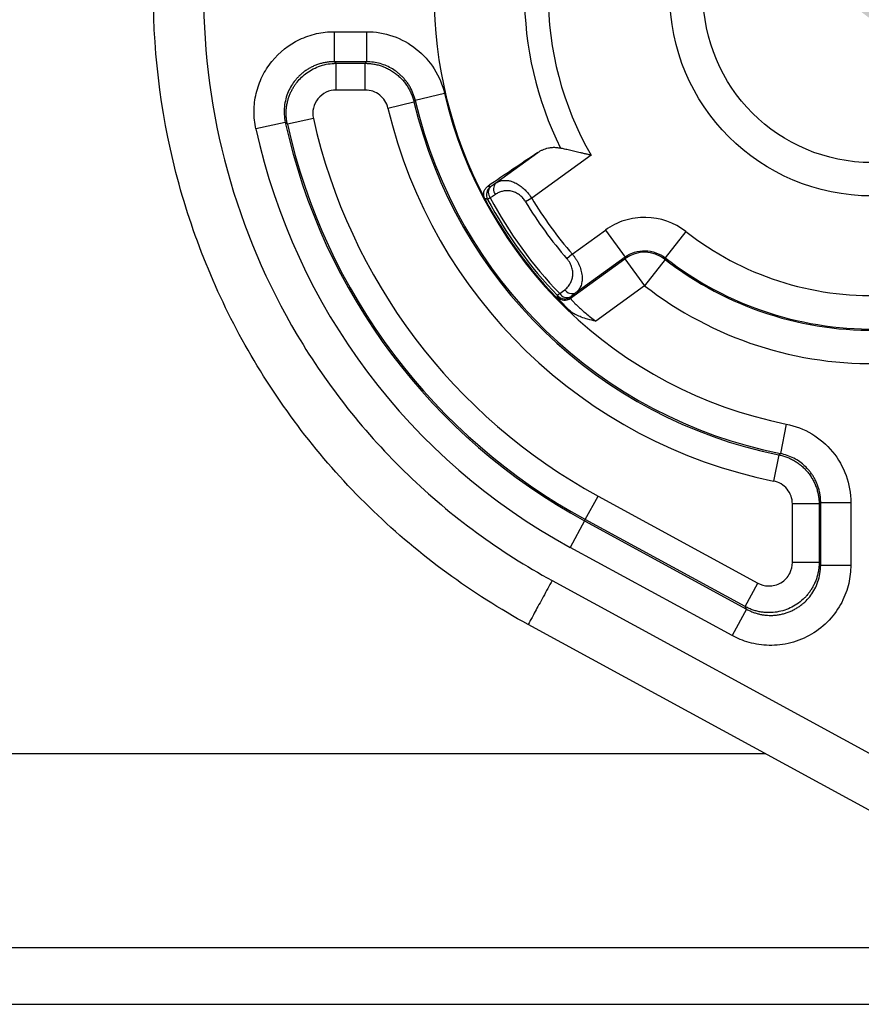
# Model space of a CAD drawing. Header units: millimetres. Extents: x 5 to 597, y 5 to 415.
# Tile 100 of 138: x 284.39 to 289.43, y 372.2 to 378.1. Entities that reach past the tile are written whole.
import ezdxf

# ---------------------------------------------------------------- set-up
doc = ezdxf.new("R2010")
doc.units = ezdxf.units.MM
doc.styles.add('SLDTEXTSTYLE0', font='ARIAL.TTF', dxfattribs={"width": 0.948})
doc.dimstyles.new('SLDDIMSTYLE0', dxfattribs={"dimtxt": 2.5, "dimasz": 2.5, "dimexe": 0, "dimexo": 0.0625, "dimtad": 1, "dimdec": 0, "dimlfac": 5, "dimrnd": 1e-09, "dimzin": 12, "dimdsep": 46, "dimtxsty": 'SLDTEXTSTYLE0', "dimsah": 1, "dimcen": 0, "dimadec": 0, "dimazin": 3, "dimtfac": 1, "dimtdec": 0, "dimtmove": 0, "dimatfit": 3, "dimfxl": 0, "dimfrac": 2, "dimtolj": 1, "dimtzin": 12, "dimarcsym": 0})

# ---------------------------------------------------------------- blocks, each defined once
blk = doc.blocks.new('_D')
at = {"color": 7, "linetype": 'Continuous', "lineweight": 0}
for q in [(278.5638, 384.5582), (290.3642, 377.7453)]:
    blk.add_line((288.6149, 378.7553), q, dxfattribs=at)
at = {"color": 7, "linetype": 'Continuous', "lineweight": 18}
for points in [[(290.3642, 377.7453), (288.3542, 379.2637), (288.0442, 378.7268)], [(288.6149, 378.7553), (290.6249, 377.2368), (290.9349, 377.7737)]]:
    blk.add_solid(points, dxfattribs=at)
at = {"color": 7, "linetype": 'Continuous', "lineweight": 18, "char_height": 2.5, "attachment_point": 1, "rotation": 330, "style": 'SLDTEXTSTYLE0'}
for s, insert in [('%%c', (280.1478, 387.3018)), ('10', (283.3079, 385.4854))]:
    blk.add_mtext(s, dxfattribs=dict(at, insert=insert))
blk = doc.blocks.new('SW_CENTERMARKSYMBOL_3')
at = {"color": 0, "linetype": 'Continuous', "lineweight": 18}
for p, q in [((0, 1), (0, 1.71)), ((0, 0), (0, 0.5)), ((-1, 0), (-1.71, 0)), ((0, 0), (-0.5, 0)), ((0, 0), (0, -0.5)), ((0, 0), (0.5, 0)), ((1, 0), (1.71, 0)), ((0, -1), (0, -1.71))]:
    blk.add_line(p, q, dxfattribs=at)

msp = doc.modelspace()

# ---------------------------------------------------------------- linework, layer by layer
at = {"color": 7, "linetype": 'Continuous', "lineweight": 25}
for p, q in [((286.272, 378.0241), (286.4649, 378.0241)), ((286.272, 378.0241), (286.272, 377.8442)), ((286.4649, 378.0241), (286.4649, 377.8442)), ((286.4649, 377.8442), (286.272, 377.8442)), ((286.2838, 377.8347), (286.4574, 377.8347)), ((286.2838, 377.6748), (286.2838, 377.8347)), ((286.4574, 377.6748), (286.4574, 377.8347)), ((286.4574, 377.6748), (286.2838, 377.6748)), ((286.9321, 377.6534), (286.7569, 377.6125)), ((286.5936, 377.567), (286.7492, 377.6037)), ((286.1472, 377.5044), (285.9912, 377.4696)), ((285.9791, 377.4801), (285.8034, 377.4416)), ((287.2391, 377.118), (287.4898, 377.3001)), ((287.809, 377.2849), (287.4537, 377.0269)), ((287.2054, 377.0282), (287.1899, 377.0199)), ((287.4537, 377.0269), (287.4174, 377.005)), ((287.6969, 376.6921), (287.8947, 376.8359)), ((287.8947, 376.8359), (288.0122, 376.6742)), ((288.3761, 376.8273), (288.2529, 376.6699)), ((287.6969, 376.6921), (287.6649, 376.6643)), ((288.0122, 376.6742), (287.7173, 376.4599)), ((287.6866, 376.4283), (288.0121, 376.6648)), ((288.0121, 376.6648), (288.1295, 376.5031)), ((288.2523, 376.6608), (288.1295, 376.5031)), ((288.1295, 376.5031), (287.8374, 376.2908)), ((287.6214, 376.4556), (287.6088, 376.4434)), ((288.9772, 375.6745), (288.9422, 375.4981)), ((288.9334, 375.4902), (288.9018, 375.3334)), ((287.7747, 375.1027), (287.8512, 375.2431)), ((287.8512, 375.2431), (288.8072, 374.7222)), ((289.0141, 374.8451), (289.0141, 375.1963)), ((289.174, 375.1963), (289.0141, 375.1963)), ((289.174, 375.1963), (289.174, 374.8451)), ((289.1835, 375.2041), (289.3634, 375.2041)), ((289.1835, 374.8291), (289.1835, 375.2041)), ((289.3634, 375.2041), (289.3634, 374.8291)), ((287.7702, 375.0943), (287.6841, 374.9363)), ((287.7747, 375.1027), (287.7702, 375.0943)), ((287.7702, 375.0943), (288.7402, 374.5658)), ((288.7307, 374.5818), (287.7747, 375.1027)), ((288.6542, 374.4078), (287.6841, 374.9363)), ((289.174, 374.8451), (289.0141, 374.8451)), ((289.174, 374.8451), (289.1835, 374.8291)), ((289.1835, 374.8291), (289.3634, 374.8291)), ((287.5759, 374.7377), (291.4438, 372.6305)), ((288.7307, 374.5818), (288.8072, 374.7222)), ((288.7402, 374.5658), (288.6542, 374.4078)), ((288.7402, 374.5658), (288.7307, 374.5818)), ((291.3003, 372.367), (287.4324, 374.4743)), ((288.8531, 373.7003), (275.1896, 373.7003)), ((275.1896, 372.5409), (290.1896, 372.5409)), ((275.1896, 372.2003), (290.1896, 372.2003))]:
    msp.add_line(p, q, dxfattribs=at)
at = {"color": 7, "linetype": 'Continuous', "lineweight": 25, "flags": 128}
for points in [[(286.272, 377.8442), (286.2786, 377.8389), (286.2838, 377.8347)], [(286.4574, 377.8347), (286.4616, 377.84), (286.4649, 377.8442)], [(286.7569, 377.6125), (286.7526, 377.6076), (286.7492, 377.6037)], [(285.9912, 377.4696), (285.9844, 377.4755), (285.9791, 377.4801)], [(287.1933, 377.1), (287.2013, 377.0982), (287.2076, 377.0967)], [(287.2076, 377.0967), (287.2252, 377.1086), (287.2391, 377.118)], [(287.1899, 377.0199), (287.1805, 377.0222), (287.1732, 377.024)], [(287.2369, 377.0495), (287.2193, 377.0376), (287.2054, 377.0282)], [(288.0121, 376.6648), (288.0121, 376.6701), (288.0122, 376.6742)], [(288.2529, 376.6699), (288.2526, 376.6648), (288.2523, 376.6608)], [(287.6082, 376.4352), (287.6085, 376.4398), (287.6088, 376.4434)], [(287.6214, 376.4556), (287.6382, 376.4687), (287.6515, 376.4789)], [(287.6873, 376.4364), (287.6869, 376.4319), (287.6866, 376.4283)], [(287.7173, 376.4599), (287.7005, 376.4468), (287.6873, 376.4364)], [(288.9334, 375.4902), (288.9383, 375.4946), (288.9422, 375.4981)], [(289.1835, 375.2041), (289.1782, 375.1997), (289.174, 375.1963)]]:
    msp.add_lwpolyline(points, dxfattribs=at)
at = {"color": 7, "linetype": 'Continuous', "lineweight": 25}
for radius in [1.21, 1.01]:
    msp.add_circle((289.4896, 378.2503), radius, dxfattribs=at)
for centre, radius, start, end in [((289.4896, 378.2503), 2.621, 152.10322, 207.89678), ((289.4896, 378.2503), 1.9381, 150.12708, 209.87292), ((289.4896, 378.2503), 2.0795, 153.64144, 206.35856), ((289.4896, 378.2503), 2.8061, 193.13658, 258.75083), ((289.4896, 378.2503), 2.6262, 193.13658, 258.75083), ((289.4896, 378.2503), 2.9755, 193.27516, 258.6075), ((289.4896, 378.2503), 2.8156, 193.27516, 258.6075), ((289.4896, 378.2503), 3.4245, 192.57961, 241.41817), ((289.4896, 378.2503), 3.7738, 192.37365, 241.41817), ((289.4896, 378.2503), 3.5939, 192.37365, 241.41817), ((289.4896, 378.2503), 3.5844, 192.57961, 241.41817), ((287.2429, 377.0482), 0.06, 126.06902, 208.0792), ((287.2472, 377.0612), 0.0532, 138.0859, 218.29825), ((287.2787, 377.0824), 0.0532, 138.07694, 218.25244), ((289.4896, 378.2503), 2.621, 207.89678, 226.1318), ((289.4896, 378.2503), 2.6081, 208.14821, 223.85179), ((289.4896, 378.2503), 2.5905, 208.14821, 223.85179), ((289.4896, 378.2503), 2.3751, 211.00352, 220.99648), ((289.4896, 378.2503), 2.4176, 211.00352, 220.99648), ((289.4896, 378.2503), 1.8069, 231.95657, 272.04343), ((288.1295, 376.5028), 0.2001, 52.16038, 125.94206), ((289.4896, 378.2503), 2.0067, 231.95657, 272.04343), ((289.4896, 378.2503), 2.0142, 232.10244, 271.89756), ((289.4896, 378.2503), 2.2141, 232.10244, 271.89756), ((287.6513, 376.4769), 0.06, 224.04088, 305.93116), ((287.652, 376.4851), 0.06, 223.9208, 305.93098), ((287.6657, 376.4851), 0.0532, 213.70175, 293.9141), ((287.6957, 376.5085), 0.0532, 213.74756, 293.92306)]:
    msp.add_arc(centre, radius, start, end, dxfattribs=at)
for points, knots in [([(287.5759, 381.7628), (287.419, 381.6774), (287.2683, 381.5816), (286.9794, 381.3697), (286.8427, 381.2546), (286.4569, 380.8829), (286.2329, 380.6001), (285.8681, 379.9859), (285.7269, 379.6539), (285.5377, 378.965), (285.4896, 378.6074), (285.4895, 377.8931), (285.5378, 377.5355), (285.7269, 376.8467), (285.8681, 376.5146), (286.2329, 375.9005), (286.4569, 375.6177), (286.8427, 375.2459), (286.9794, 375.1309), (287.2683, 374.919), (287.419, 374.8232), (287.5759, 374.7377)], [0, 0, 0, 0, 0.0625, 0.0625, 0.125, 0.125, 0.25, 0.25, 0.375, 0.375, 0.5, 0.5, 0.625, 0.625, 0.75, 0.75, 0.875, 0.875, 0.9375, 0.9375, 1, 1, 1, 1]), ([(287.4324, 374.4743), (287.0951, 374.6581), (286.7826, 374.8873), (286.2294, 375.4203), (285.9887, 375.7241), (285.5964, 376.3846), (285.4447, 376.7413), (285.2413, 377.4821), (285.1896, 377.8662), (285.1896, 378.2503)], [0, 0, 0, 0, 0.25, 0.25, 0.5, 0.5, 0.75, 0.75, 1, 1, 1, 1]), ([(285.8034, 377.4416), (285.7957, 377.4768), (285.792, 377.5128), (285.7925, 377.584), (285.7967, 377.6194), (285.8132, 377.6895), (285.8252, 377.723), (285.8565, 377.787), (285.876, 377.8177), (285.9429, 377.9008), (286.0005, 377.9463), (286.0968, 377.9924), (286.1311, 378.0044), (286.2006, 378.0201), (286.2359, 378.0241), (286.272, 378.0241)], [0, 0, 0, 0, 0.125, 0.125, 0.25, 0.25, 0.375, 0.375, 0.5, 0.5, 0.75, 0.75, 0.875, 0.875, 1, 1, 1, 1]), ([(286.4649, 378.0241), (286.5191, 378.0241), (286.5718, 378.0152), (286.674, 377.9795), (286.7208, 377.9538), (286.8056, 377.8865), (286.8413, 377.8468), (286.8992, 377.7554), (286.9198, 377.7061), (286.9321, 377.6534)], [0, 0, 0, 0, 0.25, 0.25, 0.5, 0.5, 0.75, 0.75, 1, 1, 1, 1]), ([(286.272, 377.8442), (286.2639, 377.844), (286.2479, 377.8437), (286.224, 377.8407), (286.2005, 377.836), (286.1776, 377.8294), (286.1556, 377.8212), (286.1347, 377.8114), (286.115, 377.8004), (286.0966, 377.7882), (286.0798, 377.7751), (286.0644, 377.7614), (286.0506, 377.7473), (286.0338, 377.7278), (286.0146, 377.7005), (285.9954, 377.6634), (285.9807, 377.6212), (285.9725, 377.5754), (285.9709, 377.5276), (285.9764, 377.496), (285.9791, 377.4801)], [0, 0, 0, 0, 0.044832, 0.089755, 0.134557, 0.179024, 0.222943, 0.266109, 0.308332, 0.349435, 0.389261, 0.427671, 0.464552, 0.499809, 0.571995, 0.650289, 0.733679, 0.820834, 0.910174, 1, 1, 1, 1]), ([(285.9912, 377.4696), (285.9896, 377.4775), (285.9865, 377.4932), (285.9842, 377.5172), (285.9838, 377.5413), (285.9852, 377.5651), (285.9886, 377.5884), (285.9936, 377.6111), (286.0002, 377.6328), (286.0082, 377.6533), (286.0174, 377.6727), (286.0275, 377.6907), (286.0383, 377.7072), (286.0538, 377.7279), (286.0763, 377.7524), (286.1085, 377.7793), (286.1465, 377.8026), (286.1894, 377.8206), (286.2357, 377.8324), (286.2677, 377.834), (286.2838, 377.8347)], [0, 0, 0, 0, 0.044856, 0.089822, 0.134682, 0.179218, 0.223213, 0.26646, 0.308763, 0.349944, 0.389842, 0.428318, 0.465253, 0.500553, 0.572618, 0.650809, 0.734103, 0.821151, 0.910356, 1, 1, 1, 1]), ([(286.4574, 377.8347), (286.4658, 377.8345), (286.4828, 377.8341), (286.5084, 377.8307), (286.5342, 377.8251), (286.5598, 377.8171), (286.585, 377.8066), (286.6094, 377.7938), (286.6326, 377.7786), (286.6544, 377.7614), (286.6745, 377.7422), (286.6926, 377.7215), (286.7085, 377.6993), (286.7222, 377.6762), (286.7336, 377.6524), (286.7428, 377.6283), (286.7471, 377.6119), (286.7492, 377.6037)], [0, 0, 0, 0, 0.062673, 0.126967, 0.1927, 0.259659, 0.327603, 0.396269, 0.465376, 0.534631, 0.603738, 0.672404, 0.740348, 0.807305, 0.873037, 0.937329, 1, 1, 1, 1]), ([(286.7569, 377.6125), (286.755, 377.62), (286.7511, 377.635), (286.7432, 377.6569), (286.7338, 377.6779), (286.7228, 377.698), (286.7105, 377.717), (286.6971, 377.7347), (286.6826, 377.751), (286.6675, 377.7659), (286.6472, 377.7832), (286.6204, 377.8018), (286.5855, 377.82), (286.5473, 377.8336), (286.5067, 377.8425), (286.4789, 377.8437), (286.4649, 377.8442)], [0, 0, 0, 0, 0.05781, 0.115554, 0.173009, 0.229953, 0.286174, 0.34147, 0.395656, 0.448564, 0.500046, 0.593712, 0.691617, 0.792762, 0.895981, 1, 1, 1, 1]), ([(286.2838, 377.6748), (286.2627, 377.6748), (286.242, 377.67), (286.2045, 377.652), (286.1877, 377.6387), (286.1616, 377.6063), (286.1523, 377.5871), (286.1427, 377.5461), (286.1426, 377.525), (286.1472, 377.5044)], [0, 0, 0, 0, 0.25, 0.25, 0.5, 0.5, 0.75, 0.75, 1, 1, 1, 1]), ([(286.5936, 377.567), (286.5864, 377.5977), (286.569, 377.625), (286.5196, 377.6641), (286.4889, 377.6748), (286.4574, 377.6748)], [0, 0, 0, 0, 0.5, 0.5, 1, 1, 1, 1]), ([(287.4898, 377.3001), (287.4949, 377.3034), (287.505, 377.3098), (287.5208, 377.3175), (287.5369, 377.3236), (287.5558, 377.3287), (287.5775, 377.3318), (287.6019, 377.3318), (287.6182, 377.3286), (287.6262, 377.327)], [0, 0, 0, 0, 0.130143, 0.256538, 0.379747, 0.50035, 0.675461, 0.841175, 1, 1, 1, 1]), ([(287.809, 377.2849), (287.8012, 377.2866), (287.7863, 377.2898), (287.765, 377.2945), (287.7457, 377.2989), (287.7284, 377.3027), (287.7063, 377.3078), (287.6802, 377.314), (287.6511, 377.3209), (287.6343, 377.325), (287.6262, 377.327)], [0, 0, 0, 0, 0.118961, 0.228524, 0.328697, 0.419489, 0.500913, 0.681528, 0.847771, 1, 1, 1, 1]), ([(287.1732, 377.024), (287.172, 377.0265), (287.1695, 377.0317), (287.1673, 377.0399), (287.1662, 377.0493), (287.1668, 377.0597), (287.1704, 377.0734), (287.1786, 377.0883), (287.1883, 377.096), (287.1933, 377.1)], [0, 0, 0, 0, 0.081837, 0.164301, 0.250547, 0.371135, 0.500748, 0.740647, 1, 1, 1, 1]), ([(287.2391, 377.118), (287.2429, 377.1202), (287.2502, 377.1246), (287.2619, 377.1292), (287.2737, 377.1322), (287.2855, 377.1338), (287.2972, 377.1341), (287.3087, 377.1332), (287.3198, 377.1314), (287.3305, 377.1288), (287.3459, 377.1237), (287.3661, 377.1142), (287.3909, 377.0974), (287.4142, 377.0769), (287.4356, 377.0533), (287.4477, 377.0356), (287.4537, 377.0269)], [0, 0, 0, 0, 0.067919, 0.132684, 0.194308, 0.252805, 0.308194, 0.360497, 0.409737, 0.455945, 0.499158, 0.606817, 0.709816, 0.809021, 0.905398, 1, 1, 1, 1]), ([(287.4174, 377.005), (287.4151, 377.0086), (287.4105, 377.0158), (287.4027, 377.0257), (287.3942, 377.0348), (287.385, 377.043), (287.3709, 377.0536), (287.3506, 377.0644), (287.3257, 377.071), (287.301, 377.0723), (287.2781, 377.0688), (287.2563, 377.0614), (287.2435, 377.0535), (287.2369, 377.0495)], [0, 0, 0, 0, 0.050124, 0.099474, 0.148842, 0.199021, 0.250758, 0.371821, 0.50102, 0.622095, 0.750489, 0.87295, 1, 1, 1, 1]), ([(288.3761, 376.8273), (288.3076, 376.8808), (288.223, 376.9107), (288.0933, 376.9129), (288.0508, 376.9067), (287.9681, 376.8807), (287.9299, 376.8614), (287.8947, 376.8359)], [0, 0, 0, 0, 0.5, 0.5, 0.75, 0.75, 1, 1, 1, 1]), ([(287.6969, 376.6921), (287.7004, 376.6878), (287.7074, 376.679), (287.7168, 376.6653), (287.7254, 376.6512), (287.7331, 376.6368), (287.7428, 376.6156), (287.7521, 376.5872), (287.7566, 376.5546), (287.7549, 376.5244), (287.7476, 376.4993), (287.7353, 376.4768), (287.7236, 376.4658), (287.7173, 376.4599)], [0, 0, 0, 0, 0.049802, 0.099681, 0.149792, 0.200286, 0.251313, 0.372432, 0.501963, 0.620461, 0.751808, 0.864852, 1, 1, 1, 1]), ([(288.0122, 376.6742), (288.0474, 376.6998), (288.09, 376.7132), (288.1765, 376.7116), (288.2189, 376.6965), (288.2529, 376.6699)], [0, 0, 0, 0, 0.5, 0.5, 1, 1, 1, 1]), ([(287.6515, 376.4789), (287.6554, 376.4822), (287.6632, 376.4887), (287.6733, 376.4999), (287.6836, 376.5143), (287.6929, 376.5327), (287.6993, 376.5566), (287.7007, 376.5824), (287.6966, 376.6058), (287.6901, 376.6244), (287.6833, 376.6384), (287.675, 376.6519), (287.6683, 376.6602), (287.6649, 376.6643)], [0, 0, 0, 0, 0.084964, 0.167663, 0.248668, 0.377154, 0.498484, 0.62769, 0.748923, 0.812245, 0.874996, 0.937778, 1, 1, 1, 1]), ([(287.6732, 376.3607), (287.6691, 376.3649), (287.661, 376.3732), (287.6502, 376.3846), (287.6405, 376.3951), (287.632, 376.4045), (287.623, 376.4148), (287.6149, 376.4245), (287.6091, 376.4324), (287.6085, 376.4343), (287.6082, 376.4352)], [0, 0, 0, 0, 0.101383, 0.201371, 0.300718, 0.400189, 0.500549, 0.667899, 0.833146, 1, 1, 1, 1]), ([(287.6866, 376.4283), (287.6866, 376.4278), (287.6868, 376.4269), (287.6889, 376.4236), (287.6923, 376.4192), (287.6972, 376.4135), (287.7032, 376.4068), (287.7105, 376.3992), (287.7188, 376.3908), (287.7315, 376.3785), (287.7503, 376.361), (287.7765, 376.3383), (287.8058, 376.3145), (287.8266, 376.2989), (287.8374, 376.2908)], [0, 0, 0, 0, 0.065759, 0.130535, 0.194352, 0.257237, 0.319218, 0.380323, 0.440582, 0.500026, 0.624343, 0.749546, 0.870859, 1, 1, 1, 1]), ([(287.8374, 376.2908), (287.8211, 376.2946), (287.7918, 376.3014), (287.7526, 376.3135), (287.7211, 376.3271), (287.6947, 376.3421), (287.6802, 376.3547), (287.6732, 376.3607)], [0, 0, 0, 0, 0.277476, 0.498823, 0.681536, 0.847577, 1, 1, 1, 1]), ([(288.9772, 375.6745), (289.0317, 375.6637), (289.0826, 375.6441), (289.1775, 375.5873), (289.2192, 375.5513), (289.2895, 375.4657), (289.3166, 375.418), (289.354, 375.3136), (289.3634, 375.2596), (289.3634, 375.2041)], [0, 0, 0, 0, 0.25, 0.25, 0.5, 0.5, 0.75, 0.75, 1, 1, 1, 1]), ([(288.9334, 375.4902), (288.9412, 375.4884), (288.9571, 375.4848), (288.9805, 375.4769), (289.0037, 375.467), (289.0264, 375.455), (289.0483, 375.4408), (289.0691, 375.4245), (289.0886, 375.4063), (289.1064, 375.3864), (289.1224, 375.365), (289.1364, 375.3423), (289.1482, 375.3187), (289.1578, 375.2944), (289.1652, 375.2698), (289.1703, 375.245), (289.1734, 375.2205), (289.1738, 375.2043), (289.174, 375.1963)], [0, 0, 0, 0, 0.058518, 0.118536, 0.179903, 0.242443, 0.305952, 0.370209, 0.434974, 0.499996, 0.565018, 0.629784, 0.694041, 0.757551, 0.820091, 0.88146, 0.94148, 1, 1, 1, 1]), ([(289.1835, 375.2041), (289.1833, 375.212), (289.183, 375.2279), (289.18, 375.2516), (289.1754, 375.2748), (289.169, 375.2974), (289.1609, 375.3191), (289.1514, 375.3398), (289.1406, 375.3593), (289.1287, 375.3774), (289.1123, 375.399), (289.0895, 375.4234), (289.0584, 375.449), (289.0228, 375.4707), (288.9839, 375.488), (288.9561, 375.4947), (288.9422, 375.4981)], [0, 0, 0, 0, 0.057909, 0.115753, 0.173294, 0.230295, 0.28653, 0.341786, 0.395866, 0.448592, 0.499811, 0.59316, 0.690995, 0.792261, 0.895716, 1, 1, 1, 1]), ([(289.0141, 375.1963), (289.0141, 375.2286), (289.0029, 375.26), (288.962, 375.3099), (288.9335, 375.3271), (288.9018, 375.3334)], [0, 0, 0, 0, 0.5, 0.5, 1, 1, 1, 1]), ([(288.8072, 374.7222), (288.8249, 374.7126), (288.8471, 374.7056), (288.8962, 374.7047), (288.9229, 374.7112), (288.9685, 374.7383), (288.9869, 374.7586), (289.0096, 374.8021), (289.0141, 374.825), (289.0141, 374.8451)], [0, 0, 0, 0, 0.25, 0.25, 0.5, 0.5, 0.75, 0.75, 1, 1, 1, 1]), ([(289.174, 374.8451), (289.1738, 374.8365), (289.1733, 374.8196), (289.17, 374.7947), (289.1648, 374.7705), (289.1578, 374.7473), (289.1492, 374.7251), (289.139, 374.7042), (289.1275, 374.6844), (289.1148, 374.666), (289.101, 374.6489), (289.0806, 374.627), (289.0516, 374.6021), (289.0117, 374.5775), (288.9682, 374.5594), (288.9219, 374.5476), (288.8902, 374.5462), (288.8743, 374.5454)], [0, 0, 0, 0, 0.054468, 0.107949, 0.160441, 0.211945, 0.262461, 0.31199, 0.360531, 0.408084, 0.454651, 0.500231, 0.598662, 0.697852, 0.797803, 0.898519, 1, 1, 1, 1]), ([(289.3634, 374.8291), (289.3634, 374.7947), (289.3597, 374.7581), (289.3423, 374.683), (289.3286, 374.6445), (289.2897, 374.5698), (289.2645, 374.5337), (289.2036, 374.4685), (289.1679, 374.4396), (289.0897, 374.3932), (289.0472, 374.3757), (288.9609, 374.3534), (288.9171, 374.3485), (288.8329, 374.3501), (288.7926, 374.3565), (288.7183, 374.3771), (288.6844, 374.3914), (288.6542, 374.4078)], [0, 0, 0, 0, 0.125, 0.125, 0.25, 0.25, 0.375, 0.375, 0.5, 0.5, 0.625, 0.625, 0.75, 0.75, 0.875, 0.875, 1, 1, 1, 1]), ([(288.8841, 374.5289), (288.8921, 374.5291), (288.908, 374.5295), (288.9317, 374.5324), (288.955, 374.5371), (288.9778, 374.5436), (288.9999, 374.5518), (289.0212, 374.5617), (289.0416, 374.5732), (289.061, 374.5863), (289.0792, 374.6007), (289.1011, 374.621), (289.1255, 374.6493), (289.1498, 374.6877), (289.1685, 374.7311), (289.1811, 374.7788), (289.1827, 374.8121), (289.1835, 374.8291)], [0, 0, 0, 0, 0.050872, 0.101535, 0.151994, 0.20225, 0.252308, 0.302171, 0.351842, 0.401325, 0.450624, 0.499741, 0.591755, 0.68777, 0.787805, 0.891877, 1, 1, 1, 1]), ([(287.5759, 374.7377), (287.559, 374.7067), (287.5407, 374.6732), (287.5054, 374.6083), (287.4884, 374.5772), (287.4604, 374.5257), (287.4494, 374.5056), (287.4355, 374.48), (287.4324, 374.4743), (287.4324, 374.4743)], [0, 0, 0, 0, 0.25, 0.25, 0.5, 0.5, 0.75, 0.75, 1, 1, 1, 1]), ([(288.8743, 374.5454), (288.8666, 374.5456), (288.8508, 374.5459), (288.8271, 374.5488), (288.8029, 374.5536), (288.7786, 374.5606), (288.7543, 374.5698), (288.7387, 374.5778), (288.7307, 374.5818)], [0, 0, 0, 0, 0.155085, 0.314802, 0.479152, 0.648135, 0.821751, 1, 1, 1, 1]), ([(288.7402, 374.5658), (288.747, 374.5623), (288.7605, 374.5553), (288.7814, 374.5469), (288.8023, 374.5401), (288.8231, 374.535), (288.8437, 374.5315), (288.864, 374.5294), (288.8774, 374.5291), (288.8841, 374.5289)], [0, 0, 0, 0, 0.15324, 0.303013, 0.449322, 0.592171, 0.731564, 0.867505, 1, 1, 1, 1])]:
    msp.add_open_spline(points, degree=3, knots=knots, dxfattribs=at)
msp.add_open_spline([(287.4898, 377.3001), (287.3909, 377.2334), (287.2921, 377.1667), (287.1933, 377.1)], degree=3, dxfattribs=at)

# ---------------------------------------------------------------- block references
at = {"color": 7, "linetype": 'Continuous', "lineweight": 18}
msp.add_blockref('SW_CENTERMARKSYMBOL_3', (289.4896, 378.2503), dxfattribs=at)

# ---------------------------------------------------------------- dimensions: what is measured, and where the dimension line sits
dim = msp.add_diameter_dim_2p(p1=(288.6149, 378.7553), p2=(290.3642, 377.7453), dimstyle='SLDDIMSTYLE0', dxfattribs=at)
dim.commit()
dim.dimension.update_dxf_attribs({"geometry": '_D', "text_midpoint": (281.5919, 382.81), "dimtype": 163})

doc.saveas('drawing.dxf')
